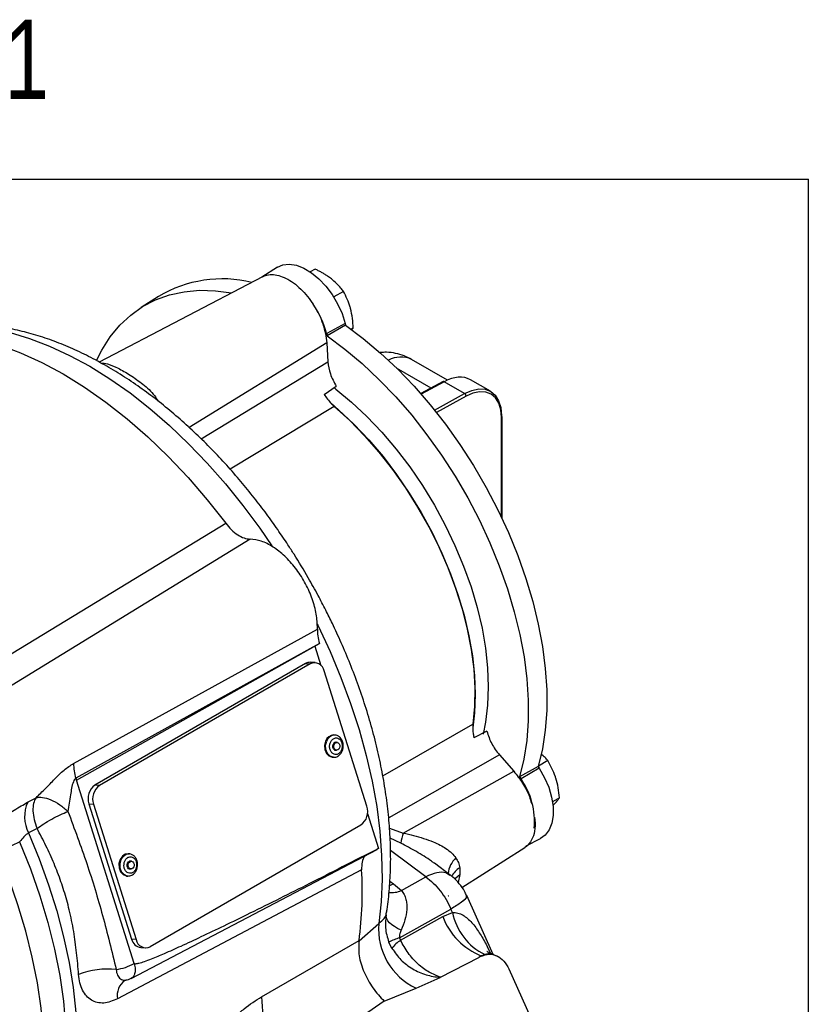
# Model space of a CAD drawing. Header units: inches. Extents: x 0.4 to 16.6, y 0.2 to 10.8.
# Tile 23 of 23: x 15.4 to 16.4, y 9.7 to 10.8. Entities that reach past the tile are written whole.
import ezdxf

# ---------------------------------------------------------------- set-up
doc = ezdxf.new("R2010")
doc.units = ezdxf.units.IN
doc.header["$MEASUREMENT"] = 0
doc.layers.add('BORDER', color=7, linetype='Continuous', lineweight=25)
doc.styles.add('SLDTEXTSTYLE0', font='TXT', dxfattribs={"width": 0.75})

msp = doc.modelspace()

# ---------------------------------------------------------------- linework, layer by layer
at = {"color": 7, "linetype": 'Continuous', "lineweight": 25}
for p, q in [((15.7495, 10.5381), (15.7313, 10.5265)), ((15.794, 10.5359), (15.7884, 10.5326)), ((15.7319, 10.5268), (15.539, 10.4262)), ((15.6091, 10.5036), (15.5886, 10.4905)), ((15.8275, 10.5096), (15.816, 10.503)), ((15.8295, 10.4718), (15.8077, 10.4598)), ((15.83, 10.4697), (15.8084, 10.457)), ((15.8295, 10.4718), (15.83, 10.4697)), ((15.839, 10.466), (15.8369, 10.4648)), ((15.837, 10.4641), (15.839, 10.466)), ((15.8077, 10.4598), (15.8084, 10.457)), ((15.8078, 10.449), (15.8091, 10.4265)), ((15.9502, 10.4048), (15.9079, 10.4292)), ((15.8046, 10.3881), (15.819, 10.3976)), ((15.9452, 10.4031), (15.9187, 10.3889)), ((15.9705, 10.3891), (15.9464, 10.403)), ((16.001, 10.3917), (15.9774, 10.4053)), ((16.0147, 10.2416), (16.0147, 10.3621)), ((15.3603, 10.0363), (15.6885, 10.2361)), ((15.7174, 10.2173), (15.3911, 10.0172)), ((15.509, 9.9528), (15.7967, 10.1112)), ((15.7967, 10.1112), (15.7968, 10.1141)), ((15.7992, 10.0943), (15.5115, 9.9352)), ((15.5122, 9.9329), (15.7992, 10.0943)), ((15.7937, 10.0912), (15.8008, 10.0683)), ((15.7828, 10.0705), (15.5341, 9.9269)), ((15.7828, 10.0705), (15.7881, 10.0702)), ((15.794, 10.0716), (15.7886, 10.0719)), ((15.7881, 10.0702), (15.5395, 9.9266)), ((15.855, 9.9022), (15.8047, 10.0618)), ((15.9968, 9.9907), (15.9816, 9.9828)), ((15.8173, 9.9862), (15.8161, 9.9863)), ((15.8173, 9.9862), (15.8175, 9.9862)), ((15.82, 9.9775), (15.8176, 9.9776)), ((15.817, 9.9685), (15.8194, 9.9683)), ((15.8144, 9.9601), (15.8156, 9.96)), ((16.0116, 9.9628), (16.0286, 9.9435)), ((16.0686, 9.956), (16.0576, 9.9496)), ((15.898, 9.8706), (16.0286, 9.9435)), ((16.0575, 9.949), (16.0355, 9.937)), ((16.0587, 9.947), (16.0372, 9.9344)), ((16.0575, 9.949), (16.0587, 9.947)), ((15.5115, 9.9352), (15.5122, 9.9329)), ((15.5805, 9.7166), (15.5122, 9.9329)), ((16.0355, 9.937), (16.0372, 9.9344)), ((15.5395, 9.9266), (15.5341, 9.9269)), ((15.4547, 9.907), (15.4646, 9.9123)), ((16.0825, 9.9121), (16.0742, 9.9073)), ((15.5271, 9.9049), (15.5325, 9.9046)), ((15.5271, 9.9049), (15.5774, 9.7453)), ((15.5325, 9.9046), (15.5828, 9.745)), ((15.8559, 9.8938), (15.8689, 9.8525)), ((16.053, 9.8895), (16.0539, 9.8822)), ((15.4658, 9.8761), (15.4559, 9.8707)), ((15.5994, 9.7366), (15.8481, 9.8802)), ((16.0433, 9.8554), (16.0603, 9.8643)), ((15.5769, 9.6991), (15.8673, 9.8513)), ((15.8689, 9.8525), (15.8671, 9.8513)), ((15.9673, 9.8064), (16.0415, 9.8536)), ((15.5745, 9.8461), (15.5733, 9.8461)), ((15.5745, 9.8461), (15.5751, 9.846)), ((15.849, 9.8272), (15.5609, 9.6749)), ((15.5742, 9.8283), (15.5766, 9.8282)), ((15.5772, 9.8373), (15.5748, 9.8375)), ((15.5764, 9.8377), (15.5775, 9.8373)), ((15.9535, 9.821), (15.9349, 9.8349)), ((15.9648, 9.8297), (15.965, 9.8272)), ((15.965, 9.8272), (15.9649, 9.8217)), ((15.5716, 9.8199), (15.5729, 9.8199)), ((15.896, 9.8028), (15.9248, 9.8189)), ((15.8867, 9.8106), (15.896, 9.8028)), ((16.0042, 9.7274), (15.973, 9.7968)), ((16.0042, 9.7274), (15.973, 9.7968)), ((15.8938, 9.747), (15.9544, 9.7809)), ((15.9561, 9.7769), (15.9544, 9.7809)), ((15.8779, 9.7739), (15.8785, 9.7777)), ((15.8949, 9.7443), (15.9447, 9.7722)), ((15.9447, 9.7722), (15.9561, 9.7769)), ((15.8459, 9.7435), (15.8692, 9.7637)), ((15.5828, 9.745), (15.5774, 9.7453)), ((15.8938, 9.747), (15.8949, 9.7443)), ((15.5882, 9.7355), (15.5935, 9.7352)), ((15.7308, 9.6775), (15.8459, 9.7438)), ((15.8459, 9.7438), (15.8459, 9.7435)), ((15.8848, 9.7345), (15.8811, 9.742)), ((15.9422, 9.7005), (15.9874, 9.7239)), ((15.9906, 9.7256), (15.9874, 9.7239)), ((15.9944, 9.7272), (15.9905, 9.7256)), ((16.0109, 9.7243), (16.0049, 9.7268)), ((16.0228, 9.7105), (16.0555, 9.6376)), ((15.5737, 9.6978), (15.5769, 9.6995)), ((15.9133, 9.6875), (15.9416, 9.7002)), ((15.9422, 9.7005), (15.9416, 9.7002)), ((15.5697, 9.6969), (15.5701, 9.6971)), ((15.5708, 9.6974), (15.5737, 9.6978)), ((15.8757, 9.6721), (15.9133, 9.6875)), ((15.8757, 9.6721), (15.7679, 9.5985))]:
    msp.add_line(p, q, dxfattribs=at)
at = {"color": 8, "linetype": 'Continuous', "lineweight": 25}
for p, q in [((15.8078, 10.449), (15.6453, 10.349)), ((15.6595, 10.3357), (15.8091, 10.4265)), ((15.9311, 10.3955), (15.8903, 10.4191)), ((15.9464, 10.403), (15.9192, 10.3883)), ((15.9351, 10.3693), (15.9705, 10.3891)), ((15.9723, 10.386), (15.9373, 10.3665)), ((15.8167, 10.3739), (15.6937, 10.2999)), ((16.014, 10.2431), (16.014, 10.3611)), ((15.874, 9.9382), (15.9804, 9.9992)), ((16.0116, 9.9628), (15.8809, 9.8884)), ((15.8819, 9.8762), (15.898, 9.8706)), ((15.8951, 9.8587), (15.8825, 9.8644)), ((15.9248, 9.8189), (15.883, 9.8499)), ((15.8867, 9.8106), (15.8818, 9.8084)), ((15.8822, 9.8139), (15.8867, 9.8106)), ((15.5703, 9.6972), (15.571, 9.6975))]:
    msp.add_line(p, q, dxfattribs=at)
at = {"color": 7, "linetype": 'Continuous', "lineweight": 25, "flags": 128}
for points in [[(15.7495, 10.5381), (15.756, 10.5409), (15.7636, 10.5418), (15.772, 10.5405), (15.7809, 10.5371), (15.7898, 10.5316), (15.7985, 10.5244), (15.8068, 10.5157), (15.8142, 10.5057), (15.8206, 10.4948), (15.8258, 10.4834), (15.8295, 10.4718)], [(15.5361, 10.4281), (15.5423, 10.4403), (15.5522, 10.456), (15.5636, 10.4698), (15.5764, 10.4817), (15.5904, 10.4917), (15.6057, 10.4996), (15.622, 10.5055), (15.6394, 10.5092), (15.6576, 10.5108), (15.6766, 10.5102), (15.6952, 10.5077)], [(15.83, 10.4697), (15.8508, 10.4541), (15.8714, 10.4368), (15.8914, 10.418), (15.9109, 10.3976), (15.9298, 10.3759), (15.9478, 10.3529), (15.9649, 10.3289), (15.981, 10.304), (15.996, 10.2782), (16.0097, 10.2519), (16.0222, 10.2251), (16.0332, 10.1981), (16.0428, 10.1709), (16.0509, 10.1438), (16.0575, 10.1169), (16.0624, 10.0905), (16.0657, 10.0646), (16.0674, 10.0394), (16.0674, 10.0151), (16.0657, 9.9918), (16.0624, 9.9698), (16.0575, 9.949)], [(15.3049, 10.4575), (15.3267, 10.46), (15.3493, 10.4601), (15.3727, 10.4578), (15.3967, 10.4532), (15.4213, 10.4464), (15.4462, 10.4372), (15.4714, 10.4258), (15.4967, 10.4122), (15.522, 10.3965), (15.5472, 10.3789), (15.5722, 10.3592), (15.5967, 10.3378), (15.6207, 10.3146), (15.6441, 10.2899), (15.6668, 10.2636), (15.6885, 10.2361)], [(15.8084, 10.457), (15.8292, 10.4415), (15.8497, 10.4243), (15.8698, 10.4054), (15.8893, 10.3851), (15.9081, 10.3634), (15.9261, 10.3405), (15.9432, 10.3165), (15.9593, 10.2916), (15.9743, 10.2659), (15.988, 10.2396), (16.0004, 10.2128), (16.0115, 10.1858), (16.0211, 10.1587), (16.0292, 10.1316), (16.0357, 10.1047), (16.0407, 10.0783), (16.044, 10.0524), (16.0456, 10.0273), (16.0456, 10.003), (16.0439, 9.9798), (16.0405, 9.9577), (16.0355, 9.937)], [(15.8164, 10.3961), (15.8186, 10.3944), (15.8371, 10.3789), (15.8553, 10.3619), (15.8728, 10.3434), (15.8897, 10.3235), (15.9057, 10.3025), (15.9207, 10.2804), (15.9348, 10.2575), (15.9476, 10.2339), (15.9591, 10.2099), (15.9694, 10.1855), (15.9781, 10.161), (15.9854, 10.1365), (15.9911, 10.1123), (15.9952, 10.0885), (15.9977, 10.0653), (15.9985, 10.0429), (15.9977, 10.0215), (15.9952, 10.0012), (15.9924, 9.9874)], [(15.9705, 10.3891), (15.979, 10.3928), (15.9872, 10.3945), (15.9947, 10.3941), (16.0013, 10.3915), (16.0067, 10.387), (16.0107, 10.3805), (16.0131, 10.3725), (16.014, 10.3631)], [(16.014, 10.3611), (16.0132, 10.37), (16.0108, 10.3778), (16.007, 10.384), (16.0018, 10.3884), (15.9955, 10.3908), (15.9883, 10.3912), (15.9804, 10.3896), (15.9723, 10.386)], [(15.8129, 10.3776), (15.8216, 10.37), (15.8398, 10.3529), (15.8573, 10.3344), (15.8742, 10.3146), (15.8902, 10.2935), (15.9052, 10.2715), (15.9193, 10.2486), (15.9321, 10.225), (15.9436, 10.2009), (15.9539, 10.1765), (15.9626, 10.152), (15.9699, 10.1276), (15.9756, 10.1033), (15.9797, 10.0796), (15.9822, 10.0564), (15.983, 10.034), (15.9822, 10.0125), (15.9801, 9.9947)], [(15.8167, 10.3739), (15.8349, 10.3574), (15.8525, 10.3393), (15.8694, 10.32), (15.8856, 10.2994), (15.9009, 10.2777), (15.9151, 10.2551), (15.9282, 10.2319), (15.9401, 10.2081), (15.9506, 10.1839), (15.9598, 10.1595), (15.9675, 10.1352), (15.9737, 10.111), (15.9783, 10.0872), (15.9813, 10.0639), (15.9826, 10.0414), (15.9823, 10.0197), (15.9804, 9.9992)], [(15.8064, 9.9791), (15.8053, 9.9741), (15.8056, 9.9691), (15.8074, 9.9646), (15.8104, 9.9615), (15.8142, 9.9601), (15.8144, 9.9601)], [(15.8197, 9.9683), (15.8197, 9.9683), (15.8182, 9.9681), (15.8168, 9.9686), (15.8157, 9.9698), (15.815, 9.9714), (15.8149, 9.9733), (15.8153, 9.9752)], [(15.8166, 9.975), (15.8175, 9.9764), (15.8187, 9.9773), (15.8201, 9.9775), (15.8214, 9.977), (15.8224, 9.9759), (15.8231, 9.9743), (15.8232, 9.9726), (15.8228, 9.9709), (15.8219, 9.9694), (15.8207, 9.9686), (15.8193, 9.9683), (15.818, 9.9688), (15.817, 9.9699), (15.8163, 9.9715), (15.8162, 9.9732), (15.8166, 9.975)], [(16.0587, 9.947), (16.0649, 9.9359), (16.0698, 9.9245), (16.0731, 9.913), (16.0749, 9.9018), (16.0751, 9.8914), (16.0735, 9.8821), (16.0704, 9.8743), (16.0657, 9.8682), (16.0603, 9.8643)], [(15.4559, 9.8707), (15.4684, 9.8401), (15.4795, 9.8094), (15.4891, 9.7787), (15.4971, 9.7481), (15.5036, 9.7179), (15.5085, 9.6882), (15.5118, 9.659), (15.5135, 9.6307), (15.5135, 9.6032), (15.5118, 9.5767), (15.5085, 9.5513), (15.5036, 9.5273), (15.4971, 9.5046), (15.4891, 9.4834), (15.4795, 9.4637), (15.4684, 9.4458), (15.4559, 9.4296)], [(15.4453, 9.8601), (15.458, 9.8285), (15.4691, 9.7967), (15.4786, 9.7651), (15.4864, 9.7336), (15.4926, 9.7026), (15.497, 9.6721), (15.4996, 9.6424), (15.5005, 9.6135), (15.4996, 9.5857), (15.497, 9.559), (15.4926, 9.5336), (15.4864, 9.5097), (15.4786, 9.4873), (15.4691, 9.4666), (15.458, 9.4477), (15.4453, 9.4307)], [(15.42, 9.428), (15.4324, 9.4446), (15.4432, 9.4631), (15.4525, 9.4833), (15.4602, 9.5052), (15.4662, 9.5286), (15.4705, 9.5535), (15.4731, 9.5796), (15.474, 9.6068), (15.4731, 9.635), (15.4705, 9.6641), (15.4662, 9.6939), (15.4602, 9.7243), (15.4525, 9.755), (15.4432, 9.786), (15.4324, 9.817), (15.42, 9.848)], [(15.5733, 9.8461), (15.57, 9.8456), (15.5665, 9.8433), (15.5639, 9.8394), (15.5625, 9.8345), (15.5628, 9.8294), (15.5644, 9.8248), (15.5673, 9.8215), (15.571, 9.82), (15.5716, 9.8199)], [(15.577, 9.8282), (15.5768, 9.8281), (15.5753, 9.8279), (15.5739, 9.8285), (15.5728, 9.8297), (15.5722, 9.8315), (15.5721, 9.8334), (15.5726, 9.8352), (15.5736, 9.8367), (15.5749, 9.8375), (15.5764, 9.8377)], [(15.5774, 9.8373), (15.5787, 9.8368), (15.5797, 9.8356), (15.5803, 9.834), (15.5804, 9.8323), (15.5799, 9.8306), (15.579, 9.8292), (15.5778, 9.8284), (15.5764, 9.8282), (15.5751, 9.8287), (15.5741, 9.8299), (15.5735, 9.8315), (15.5735, 9.8333), (15.5739, 9.835), (15.5748, 9.8363), (15.5761, 9.8372), (15.5774, 9.8373)], [(15.8956, 9.7561), (15.8915, 9.7581), (15.8878, 9.7602), (15.8846, 9.7624), (15.882, 9.7647), (15.88, 9.7671), (15.8787, 9.7694), (15.878, 9.7717), (15.8779, 9.7739)]]:
    msp.add_lwpolyline(points, dxfattribs=at)
at = {"color": 8, "linetype": 'Continuous', "lineweight": 25, "flags": 128}
for points in [[(15.3217, 10.463), (15.3269, 10.4643), (15.3468, 10.4679), (15.3676, 10.4693), (15.3891, 10.4686), (15.4113, 10.4659), (15.434, 10.461), (15.4571, 10.4541), (15.4806, 10.4451), (15.5043, 10.4341), (15.5281, 10.4212), (15.5519, 10.4064), (15.5756, 10.3898), (15.599, 10.3714), (15.6221, 10.3514), (15.6447, 10.3299), (15.6668, 10.3069), (15.6883, 10.2825), (15.7089, 10.2569), (15.7287, 10.2302), (15.7431, 10.2094)], [(15.7966, 10.1168), (15.7975, 10.1149), (15.8117, 10.0847), (15.8246, 10.0541), (15.836, 10.0234), (15.846, 9.9927), (15.8545, 9.9621), (15.8614, 9.9318), (15.8668, 9.9019), (15.8705, 9.8726), (15.8726, 9.844), (15.8731, 9.8162), (15.872, 9.7894), (15.8692, 9.7637)], [(15.8158, 9.96), (15.8154, 9.96), (15.8117, 9.9614), (15.8087, 9.9645), (15.8069, 9.969), (15.8065, 9.9741), (15.8077, 9.979)], [(15.573, 9.8199), (15.5723, 9.8199), (15.5686, 9.8215), (15.5657, 9.8248), (15.564, 9.8293), (15.5638, 9.8344), (15.5651, 9.8393), (15.5677, 9.8432), (15.5712, 9.8456), (15.5745, 9.8461)], [(15.9586, 9.8164), (15.96, 9.8179), (15.9649, 9.8217)], [(15.9649, 9.8217), (15.963, 9.8123), (15.963, 9.8122)]]:
    msp.add_lwpolyline(points, dxfattribs=at)
at = {"color": 7, "linetype": 'Continuous', "lineweight": 25}
for centre, radius, start, end in [((15.6847, 10.3763), 0.148, 76.4917, 120.6912), ((15.7, 10.4314), 0.1113, 14.7774, 34.4279), ((15.9457, 10.402), 0.00124, 53.6019, 112.9652), ((15.9685, 10.3859), 0.00379, 1.5835, 57.2669), ((16.0134, 10.3619), 0.00126, 5.6948, 65.6253), ((15.788, 10.0617), 0.0103, 86.7398, 120.8321), ((15.7933, 10.0598), 0.0116, 9.6269, 116.653), ((15.8163, 9.976), 0.0103, 91.0956, 162.615), ((15.8187, 9.9743), 0.0035, 62.9866, 165.7445), ((15.5599, 9.951), 0.0509, 177.9779, 198.0624), ((15.9637, 9.8834), 0.0894, 355.3406, 34.7856), ((15.5453, 9.9113), 0.0193, 125.5267, 199.217), ((15.5507, 9.9109), 0.0193, 125.5267, 199.217), ((15.4921, 9.89), 0.041, 155.5451, 208.0336), ((15.8369, 9.8958), 0.0193, 305.5267, 19.217), ((15.9599, 9.8493), 0.0654, 161.0531, 171.7641), ((15.4082, 9.8015), 0.4415, 352.4937, 3.3435), ((16.021, 9.8013), 0.0817, 200.9262, 248.0484), ((16.0261, 9.7912), 0.0714, 191.5102, 243.6292), ((15.9462, 9.7574), 0.0773, 175.2975, 244.8048), ((15.5899, 9.7482), 0.0128, 192.8526, 262.1843), ((15.9399, 9.612), 0.1427, 108.8804, 114.3718), ((15.5942, 9.7469), 0.0116, 189.6269, 296.653), ((15.9223, 9.7057), 0.0473, 125.3713, 142.4845), ((15.5496, 9.7738), 0.065, 278.5219, 298.3283), ((15.5491, 9.6156), 0.0945, 83.8441, 111.2499), ((15.8304, 9.676), 0.0995, 179.1409, 231.1148)]:
    msp.add_arc(centre, radius, start, end, dxfattribs=at)
at = {"color": 8, "linetype": 'Continuous', "lineweight": 25}
for centre, radius, start, end in [((15.8952, 10.4023), 0.0298, 64.777, 119.1831), ((16.0134, 10.3622), 0.00126, 294.3747, 354.3052), ((15.8175, 9.9759), 0.0103, 91.0956, 162.615), ((15.9808, 9.8193), 0.0301, 133.0583, 172.9976), ((15.9789, 9.8071), 0.0267, 122.1163, 153.0562), ((15.8846, 9.8297), 0.0293, 262.8578, 292.9325), ((15.5822, 9.6791), 0.0218, 125.6655, 190.9677)]:
    msp.add_arc(centre, radius, start, end, dxfattribs=at)
at = {"color": 7, "linetype": 'Continuous', "lineweight": 25}
msp.add_ellipse((15.9456, 10.3515), major_axis=(0.032, 0.0537), ratio=0.586973, start_param=0.008663, end_param=0.776527, dxfattribs=at)
for points, knots in [([(15.8134, 10.5242), (15.8126, 10.5248), (15.811, 10.526), (15.8083, 10.5279), (15.8052, 10.5299), (15.8016, 10.532), (15.7978, 10.534), (15.7953, 10.5353), (15.794, 10.5359)], [0, 0, 0, 0, 0.134064, 0.2683989, 0.4501245, 0.6323949, 0.8160266, 1, 1, 1, 1]), ([(15.732, 10.5266), (15.7331, 10.5272), (15.7363, 10.529), (15.7427, 10.5297), (15.751, 10.5286), (15.7597, 10.5253), (15.7686, 10.5199), (15.7772, 10.5126), (15.7852, 10.504), (15.7897, 10.4974), (15.7918, 10.4943)], [0, 0, 0, 0, 0.069695, 0.204169, 0.338642, 0.473116, 0.60759, 0.742064, 0.876537, 1, 1, 1, 1]), ([(15.8275, 10.5096), (15.8265, 10.5109), (15.8225, 10.5161), (15.8173, 10.5208), (15.8134, 10.5242)], [0, 0, 0, 0, 0.257551, 1, 1, 1, 1]), ([(15.8359, 10.4893), (15.8357, 10.4898), (15.8347, 10.4937), (15.8321, 10.5008), (15.829, 10.5066), (15.8275, 10.5096)], [0, 0, 0, 0, 0.070076, 0.530777, 1, 1, 1, 1]), ([(15.839, 10.466), (15.8388, 10.4699), (15.8384, 10.4779), (15.8367, 10.4855), (15.8359, 10.4893)], [0, 0, 0, 0, 0.495458, 1, 1, 1, 1]), ([(15.796, 10.4869), (15.7969, 10.4855), (15.7998, 10.4804), (15.8033, 10.4712), (15.8067, 10.4598), (15.8074, 10.4526), (15.8078, 10.449)], [0, 0, 0, 0, 0.117754, 0.411836, 0.705918, 1, 1, 1, 1]), ([(15.786, 10.1716), (15.7805, 10.181), (15.7727, 10.1941), (15.7605, 10.213), (15.7498, 10.2289), (15.7365, 10.2475), (15.722, 10.2664), (15.7063, 10.2856), (15.6896, 10.3047), (15.6721, 10.3234), (15.6537, 10.3415), (15.6347, 10.3589), (15.6151, 10.3754), (15.595, 10.3909), (15.5744, 10.4053), (15.5534, 10.4184), (15.5321, 10.4303), (15.5106, 10.4408), (15.4889, 10.4499), (15.4672, 10.4574), (15.4454, 10.4633), (15.4237, 10.4676), (15.4022, 10.4702), (15.3809, 10.471), (15.36, 10.47), (15.3403, 10.4675), (15.3278, 10.4644), (15.3219, 10.463)], [0, 0, 0, 0, 0.048214, 0.067816, 0.100321, 0.134031, 0.170152, 0.207797, 0.246613, 0.286323, 0.326732, 0.367699, 0.409123, 0.450925, 0.493045, 0.535435, 0.578051, 0.620848, 0.663763, 0.70674, 0.749715, 0.792619, 0.83539, 0.877982, 0.920379, 0.962605, 1, 1, 1, 1]), ([(15.9079, 10.4292), (15.9051, 10.4307), (15.8991, 10.4338), (15.8891, 10.4367), (15.8795, 10.438), (15.8733, 10.4376), (15.8707, 10.4374)], [0, 0, 0, 0, 0.248293, 0.523249, 0.799569, 1, 1, 1, 1]), ([(15.8091, 10.4265), (15.8097, 10.4217), (15.8111, 10.4121), (15.8164, 10.4025), (15.819, 10.3976)], [0, 0, 0, 0, 0.499663, 1, 1, 1, 1]), ([(15.8046, 10.3881), (15.8073, 10.3843), (15.8111, 10.379), (15.8155, 10.375), (15.8167, 10.3739)], [0, 0, 0, 0, 0.721359, 1, 1, 1, 1]), ([(15.6885, 10.2361), (15.6907, 10.2334), (15.6952, 10.228), (15.7027, 10.2221), (15.7103, 10.2182), (15.715, 10.2176), (15.7174, 10.2173)], [0, 0, 0, 0, 0.2497749, 0.5001063, 0.7504511, 1, 1, 1, 1]), ([(15.8781, 9.7756), (15.8784, 9.7772), (15.8801, 9.7868), (15.8819, 9.805), (15.8834, 9.8301), (15.8832, 9.856), (15.8817, 9.8823), (15.8789, 9.909), (15.8746, 9.9359), (15.8691, 9.9631), (15.8624, 9.9902), (15.8545, 10.0172), (15.8455, 10.0439), (15.8357, 10.0699), (15.8253, 10.0944), (15.8156, 10.1156), (15.8064, 10.1342), (15.797, 10.1522), (15.7899, 10.1648), (15.786, 10.1716)], [0, 0, 0, 0, 0.014048, 0.08162, 0.149263, 0.216857, 0.284302, 0.351543, 0.418533, 0.485222, 0.551537, 0.617354, 0.682433, 0.746247, 0.807401, 0.863541, 0.903414, 0.946971, 1, 1, 1, 1]), ([(15.7967, 10.1112), (15.7967, 10.1085), (15.7968, 10.1032), (15.7984, 10.0973), (15.7992, 10.0943)], [0, 0, 0, 0, 0.498332, 1, 1, 1, 1]), ([(15.9804, 9.9992), (15.9802, 9.9954), (15.98, 9.9902), (15.9813, 9.9844), (15.9816, 9.9828)], [0, 0, 0, 0, 0.721361, 1, 1, 1, 1]), ([(15.9968, 9.9907), (15.9984, 9.9857), (16.0017, 9.9757), (16.0083, 9.9671), (16.0116, 9.9628)], [0, 0, 0, 0, 0.499834, 1, 1, 1, 1]), ([(15.8121, 9.9774), (15.8126, 9.9784), (15.8134, 9.98), (15.8151, 9.9815), (15.8165, 9.9823), (15.818, 9.9828), (15.82, 9.9828), (15.8223, 9.9819), (15.8242, 9.98), (15.8253, 9.9779), (15.8258, 9.9761), (15.8261, 9.9741), (15.8261, 9.9715), (15.8255, 9.9697), (15.8252, 9.9686)], [0, 0, 0, 0, 0.119721, 0.184803, 0.25, 0.315082, 0.380279, 0.5, 0.619721, 0.684803, 0.75, 0.815082, 0.880279, 1, 1, 1, 1]), ([(15.8156, 9.96), (15.8166, 9.96), (15.8183, 9.9601), (15.8213, 9.9613), (15.8241, 9.9637), (15.8261, 9.9671), (15.8272, 9.9706), (15.8274, 9.9745), (15.8268, 9.978), (15.8254, 9.9811), (15.8235, 9.9835), (15.8208, 9.9856), (15.8185, 9.986), (15.8173, 9.9862)], [0, 0, 0, 0, 0.076377, 0.14607, 0.264951, 0.363304, 0.455476, 0.543337, 0.650329, 0.720279, 0.801774, 0.895083, 1, 1, 1, 1]), ([(15.8252, 9.9686), (15.8246, 9.9675), (15.8238, 9.9659), (15.8222, 9.9644), (15.8207, 9.9636), (15.8192, 9.9632), (15.8173, 9.9632), (15.815, 9.964), (15.8131, 9.966), (15.812, 9.968), (15.8114, 9.9699), (15.8111, 9.9718), (15.8111, 9.9744), (15.8117, 9.9762), (15.8121, 9.9774)], [0, 0, 0, 0, 0.1197215, 0.1848034, 0.2499999, 0.3150819, 0.3802785, 0.5, 0.6197215, 0.6848034, 0.7499999, 0.8150819, 0.8802785, 1, 1, 1, 1]), ([(16.0686, 9.956), (16.0676, 9.9572), (16.0653, 9.96), (16.0623, 9.9624), (16.0606, 9.9638)], [0, 0, 0, 0, 0.441954, 1, 1, 1, 1]), ([(16.0782, 9.9355), (16.078, 9.936), (16.0767, 9.94), (16.0738, 9.9471), (16.0703, 9.953), (16.0686, 9.956)], [0, 0, 0, 0, 0.070076, 0.530777, 1, 1, 1, 1]), ([(15.4646, 9.9123), (15.4683, 9.9159), (15.4757, 9.9229), (15.4866, 9.9343), (15.4976, 9.9453), (15.5052, 9.9503), (15.509, 9.9528)], [0, 0, 0, 0, 0.250221, 0.499617, 0.749828, 1, 1, 1, 1]), ([(16.0286, 9.9435), (16.0322, 9.9389), (16.0393, 9.9298), (16.0464, 9.9165), (16.0487, 9.9086), (16.0494, 9.906)], [0, 0, 0, 0, 0.404152, 0.808303, 1, 1, 1, 1]), ([(15.5115, 9.9352), (15.5113, 9.935), (15.5107, 9.9347), (15.5096, 9.9333), (15.5069, 9.9271), (15.5053, 9.9137), (15.5034, 9.9025), (15.5023, 9.8961)], [0, 0, 0, 0, 0.0261, 0.054799, 0.126054, 0.500561, 1, 1, 1, 1]), ([(16.0825, 9.9121), (16.0821, 9.9161), (16.0813, 9.9241), (16.0792, 9.9317), (16.0782, 9.9355)], [0, 0, 0, 0, 0.495458, 1, 1, 1, 1]), ([(15.4646, 9.9123), (15.4635, 9.9102), (15.4613, 9.9059), (15.4607, 9.8968), (15.462, 9.8866), (15.4645, 9.8796), (15.4658, 9.8761)], [0, 0, 0, 0, 0.247693, 0.4998393, 0.7540829, 1, 1, 1, 1]), ([(15.4646, 9.9123), (15.4671, 9.9127), (15.472, 9.9133), (15.4819, 9.9103), (15.4925, 9.9045), (15.4991, 9.8989), (15.5023, 9.8961)], [0, 0, 0, 0, 0.243758, 0.5, 0.756242, 1, 1, 1, 1]), ([(16.0751, 9.9035), (16.0753, 9.9037), (16.0771, 9.9055), (16.0799, 9.9086), (16.0816, 9.9109), (16.0825, 9.9121)], [0, 0, 0, 0, 0.0700758, 0.5307771, 1, 1, 1, 1]), ([(15.4218, 9.8869), (15.4276, 9.8906), (15.4392, 9.8981), (15.4496, 9.904), (15.4547, 9.907)], [0, 0, 0, 0, 0.499962, 1, 1, 1, 1]), ([(15.4658, 9.8761), (15.4684, 9.8779), (15.4736, 9.8816), (15.4831, 9.8871), (15.493, 9.8921), (15.4992, 9.8948), (15.5023, 9.8961)], [0, 0, 0, 0, 0.245667, 0.5, 0.754333, 1, 1, 1, 1]), ([(15.5023, 9.8961), (15.5099, 9.8756), (15.5251, 9.8351), (15.5439, 9.7727), (15.5541, 9.7309), (15.5592, 9.7096)], [0, 0, 0, 0, 0.333905, 0.660587, 1, 1, 1, 1]), ([(15.5149, 9.7037), (15.5145, 9.708), (15.5139, 9.7164), (15.5126, 9.7292), (15.511, 9.7419), (15.5091, 9.7547), (15.5067, 9.7673), (15.504, 9.7797), (15.5, 9.7949), (15.4943, 9.8133), (15.4861, 9.8346), (15.4766, 9.8556), (15.4694, 9.8693), (15.4658, 9.8761)], [0, 0, 0, 0, 0.073358, 0.145201, 0.217937, 0.288075, 0.362027, 0.432164, 0.498511, 0.623635, 0.749181, 0.874504, 1, 1, 1, 1]), ([(16.0539, 9.8822), (16.0536, 9.878), (16.0531, 9.8695), (16.0485, 9.8601), (16.0444, 9.8547), (16.0415, 9.8536), (16.0415, 9.8536)], [0, 0, 0, 0, 0.3326517, 0.6653033, 0.997955, 1, 1, 1, 1]), ([(15.4559, 9.8707), (15.4549, 9.8701), (15.453, 9.869), (15.4493, 9.8653), (15.4469, 9.8622), (15.4453, 9.8601)], [0, 0, 0, 0, 0.249706, 0.501477, 1, 1, 1, 1]), ([(15.898, 9.8706), (15.9021, 9.8696), (15.9104, 9.8677), (15.9222, 9.8644), (15.9327, 9.8606), (15.9415, 9.8566), (15.9489, 9.8522), (15.9554, 9.8473), (15.9587, 9.8432), (15.9603, 9.8413)], [0, 0, 0, 0, 0.167163, 0.333123, 0.500278, 0.632487, 0.750592, 0.882007, 1, 1, 1, 1]), ([(15.8689, 9.8525), (15.8547, 9.8452), (15.8275, 9.8312), (15.7887, 9.8115), (15.7523, 9.7933), (15.7186, 9.7766), (15.6876, 9.7614), (15.6603, 9.7484), (15.6369, 9.7375), (15.6173, 9.7287), (15.6029, 9.7227), (15.5929, 9.7188), (15.5867, 9.7169), (15.583, 9.716), (15.5812, 9.7161), (15.5807, 9.7163), (15.5805, 9.7165), (15.5805, 9.7166), (15.5805, 9.7166)], [0, 0, 0, 0, 0.149383, 0.284874, 0.406472, 0.529087, 0.63688, 0.729854, 0.81243, 0.879757, 0.931849, 0.960787, 0.981614, 0.994427, 0.997962, 0.999112, 0.999576, 1, 1, 1, 1]), ([(15.5748, 9.8231), (15.5739, 9.8234), (15.5724, 9.8238), (15.5709, 9.8252), (15.5698, 9.8267), (15.569, 9.8284), (15.5684, 9.8307), (15.5683, 9.8339), (15.5691, 9.837), (15.5702, 9.8391), (15.5714, 9.8405), (15.5727, 9.8416), (15.5745, 9.8426), (15.576, 9.8426), (15.5769, 9.8425)], [0, 0, 0, 0, 0.119721, 0.184803, 0.25, 0.315082, 0.380279, 0.5, 0.619721, 0.684803, 0.75, 0.815082, 0.880279, 1, 1, 1, 1]), ([(15.5729, 9.8199), (15.5737, 9.8199), (15.5754, 9.8199), (15.5783, 9.821), (15.5811, 9.8232), (15.5832, 9.8265), (15.5843, 9.83), (15.5847, 9.8339), (15.5841, 9.8375), (15.5828, 9.8406), (15.5809, 9.8432), (15.5781, 9.8454), (15.5758, 9.8458), (15.5745, 9.8461)], [0, 0, 0, 0, 0.071926, 0.138247, 0.25364, 0.351784, 0.443999, 0.531848, 0.64005, 0.711557, 0.795274, 0.891492, 1, 1, 1, 1]), ([(15.5769, 9.8425), (15.5778, 9.8423), (15.5793, 9.8419), (15.5808, 9.8404), (15.5819, 9.839), (15.5827, 9.8373), (15.5833, 9.8349), (15.5834, 9.8317), (15.5826, 9.8287), (15.5815, 9.8265), (15.5804, 9.8251), (15.579, 9.8241), (15.5772, 9.8231), (15.5757, 9.8231), (15.5748, 9.8231)], [0, 0, 0, 0, 0.119721, 0.184803, 0.25, 0.315082, 0.380279, 0.5, 0.619721, 0.684803, 0.75, 0.815082, 0.880279, 1, 1, 1, 1]), ([(15.8525, 9.8435), (15.8513, 9.8413), (15.849, 9.8368), (15.849, 9.8304), (15.849, 9.8272)], [0, 0, 0, 0, 0.4947688, 1, 1, 1, 1]), ([(15.9603, 9.8413), (15.9614, 9.8395), (15.9636, 9.8359), (15.9644, 9.8317), (15.9648, 9.8297)], [0, 0, 0, 0, 0.507886, 1, 1, 1, 1]), ([(15.9728, 9.7967), (15.9721, 9.7985), (15.9699, 9.8035), (15.9644, 9.811), (15.9586, 9.8174), (15.9544, 9.8201), (15.9534, 9.8209)], [0, 0, 0, 0, 0.181917, 0.52713, 0.878434, 1, 1, 1, 1]), ([(15.896, 9.8028), (15.8972, 9.8012), (15.8995, 9.7981), (15.9014, 9.7925), (15.9023, 9.7866), (15.9023, 9.7784), (15.9004, 9.768), (15.8972, 9.76), (15.8956, 9.7561)], [0, 0, 0, 0, 0.121229, 0.249962, 0.370947, 0.500497, 0.750483, 1, 1, 1, 1]), ([(15.9511, 9.796), (15.9511, 9.796), (15.951, 9.7959), (15.9514, 9.7964), (15.9518, 9.7965), (15.9518, 9.7966)], [0, 0, 0, 0, 0.1764998, 0.8991719, 1, 1, 1, 1]), ([(15.9719, 9.7971), (15.9725, 9.7965), (15.9739, 9.7951), (15.9678, 9.7893), (15.9589, 9.7837), (15.9544, 9.7809)], [0, 0, 0, 0, 0.277395, 0.638698, 1, 1, 1, 1]), ([(15.8692, 9.7637), (15.8716, 9.7659), (15.8764, 9.7702), (15.8774, 9.7727), (15.8779, 9.7739)], [0, 0, 0, 0, 0.499348, 1, 1, 1, 1]), ([(15.8779, 9.7739), (15.8773, 9.7688), (15.8761, 9.7579), (15.8793, 9.7476), (15.8811, 9.742)], [0, 0, 0, 0, 0.460513, 1, 1, 1, 1]), ([(15.9561, 9.7769), (15.9583, 9.7768), (15.9615, 9.7767), (15.9656, 9.7752), (15.9695, 9.7732), (15.9741, 9.7699), (15.9807, 9.7634), (15.988, 9.7533), (15.9952, 9.7409), (15.9994, 9.7323), (16.0012, 9.7287)], [0, 0, 0, 0, 0.101787, 0.15569, 0.212192, 0.314578, 0.424, 0.635837, 0.847732, 1, 1, 1, 1]), ([(15.8956, 9.7561), (15.895, 9.7547), (15.8942, 9.7526), (15.8935, 9.7495), (15.8937, 9.7478), (15.8938, 9.747)], [0, 0, 0, 0, 0.498139, 0.781388, 1, 1, 1, 1]), ([(15.8459, 9.7435), (15.8456, 9.7377), (15.8449, 9.7261), (15.8512, 9.7064), (15.8617, 9.6874), (15.871, 9.6772), (15.8757, 9.6721)], [0, 0, 0, 0, 0.249999, 0.499993, 0.750004, 1, 1, 1, 1]), ([(15.8848, 9.7345), (15.8881, 9.7299), (15.8946, 9.7205), (15.9089, 9.71), (15.9249, 9.7026), (15.936, 9.701), (15.9416, 9.7002)], [0, 0, 0, 0, 0.253079, 0.503423, 0.751983, 1, 1, 1, 1]), ([(15.9422, 9.7005), (15.9376, 9.7022), (15.9285, 9.7057), (15.9152, 9.7158), (15.9033, 9.7288), (15.8977, 9.7391), (15.8949, 9.7443)], [0, 0, 0, 0, 0.248013, 0.496601, 0.74695, 1, 1, 1, 1]), ([(15.9906, 9.7255), (15.9935, 9.7266), (15.9993, 9.7286), (16.0087, 9.7262), (16.0172, 9.7202), (16.0209, 9.7137), (16.0228, 9.7105)], [0, 0, 0, 0, 0.2505003, 0.5003324, 0.7502993, 1, 1, 1, 1]), ([(16.0043, 9.7273), (16.0018, 9.7284), (15.9977, 9.7302), (15.997, 9.7308), (15.9968, 9.731)], [0, 0, 0, 0, 0.625925, 1, 1, 1, 1]), ([(15.5609, 9.6749), (15.5553, 9.6727), (15.547, 9.6693), (15.5368, 9.6704), (15.5299, 9.6731), (15.524, 9.678), (15.5194, 9.6849), (15.5161, 9.6935), (15.5153, 9.7003), (15.5149, 9.7037)], [0, 0, 0, 0, 0.249564, 0.374455, 0.500132, 0.625736, 0.750354, 0.875389, 1, 1, 1, 1]), ([(15.6596, 9.6007), (15.6615, 9.6043), (15.6652, 9.6115), (15.6727, 9.6228), (15.6811, 9.6339), (15.6903, 9.6446), (15.7001, 9.6544), (15.7136, 9.6664), (15.724, 9.6731), (15.7308, 9.6775)], [0, 0, 0, 0, 0.124856, 0.250014, 0.374841, 0.500237, 0.625107, 0.750519, 1, 1, 1, 1])]:
    msp.add_open_spline(points, degree=3, knots=knots, dxfattribs=at)
at = {"color": 8, "linetype": 'Continuous', "lineweight": 25}
for points, knots in [([(15.5409, 10.4251), (15.5435, 10.425), (15.5491, 10.4246), (15.561, 10.4193), (15.5758, 10.4112), (15.5909, 10.4002), (15.6027, 10.39), (15.6073, 10.3823), (15.6086, 10.3801)], [0, 0, 0, 0, 0.1649206, 0.3541725, 0.5436782, 0.7337403, 0.9238667, 1, 1, 1, 1]), ([(15.9348, 9.8349), (15.9337, 9.8357), (15.9269, 9.8407), (15.9137, 9.8489), (15.9013, 9.8554), (15.8951, 9.8587)], [0, 0, 0, 0, 0.095373, 0.546545, 1, 1, 1, 1]), ([(15.9531, 9.8205), (15.9516, 9.8216), (15.9477, 9.8247), (15.9378, 9.8245), (15.9292, 9.8208), (15.9248, 9.8189)], [0, 0, 0, 0, 0.23494, 0.61747, 1, 1, 1, 1]), ([(15.9721, 9.7964), (15.9725, 9.796), (15.9736, 9.7947), (15.9678, 9.7893), (15.9588, 9.7837), (15.9544, 9.7809)], [0, 0, 0, 0, 0.208428, 0.604214, 1, 1, 1, 1]), ([(15.9561, 9.7769), (15.9583, 9.7768), (15.9615, 9.7767), (15.9656, 9.7752), (15.9695, 9.7732), (15.9741, 9.7699), (15.9807, 9.7634), (15.988, 9.7533), (15.9952, 9.7409), (15.9994, 9.7323), (16.0012, 9.7287)], [0, 0, 0, 0, 0.101787, 0.15569, 0.212192, 0.314578, 0.424, 0.635837, 0.847732, 1, 1, 1, 1]), ([(16.0045, 9.7268), (16.0037, 9.7272), (16.0007, 9.7287), (15.9971, 9.7278), (15.9944, 9.7272)], [0, 0, 0, 0, 0.249525, 1, 1, 1, 1]), ([(15.5805, 9.7166), (15.581, 9.7143), (15.582, 9.7098), (15.5811, 9.7041), (15.5794, 9.7005), (15.5775, 9.6998), (15.5769, 9.6995)], [0, 0, 0, 0, 0.291569, 0.583138, 0.874708, 1, 1, 1, 1]), ([(15.5592, 9.7096), (15.5594, 9.7084), (15.5597, 9.706), (15.5608, 9.7029), (15.5623, 9.7004), (15.5642, 9.6984), (15.5665, 9.6973), (15.5691, 9.6969), (15.5711, 9.697), (15.5722, 9.6975), (15.5723, 9.6976)], [0, 0, 0, 0, 0.136959, 0.279648, 0.428348, 0.55908, 0.705289, 0.838635, 0.978494, 1, 1, 1, 1])]:
    msp.add_open_spline(points, degree=3, knots=knots, dxfattribs=at)
at = {"color": 7, "linetype": 'Continuous', "lineweight": 25}
for points in [[(15.7968, 10.1141), (15.7964, 10.1197), (15.7958, 10.1308), (15.7903, 10.149), (15.7821, 10.1669), (15.7712, 10.1835), (15.7584, 10.1978), (15.7445, 10.2086), (15.7304, 10.2158), (15.7217, 10.2168), (15.7174, 10.2173)], [(15.42, 9.848), (15.4238, 9.8501), (15.4315, 9.8542), (15.4407, 9.8581), (15.4453, 9.8601)], [(15.9248, 9.8189), (15.9278, 9.8165), (15.9337, 9.8118), (15.9418, 9.8026), (15.949, 9.7922), (15.9526, 9.7847), (15.9544, 9.7809)]]:
    msp.add_open_spline(points, degree=3, dxfattribs=at)
at = {"layer": 'BORDER'}
for p in [(0.6263, 10.6421), (16.3763, 0.3921)]:
    msp.add_line(p, (16.3763, 10.6421), dxfattribs=at)

# ---------------------------------------------------------------- texts
at = {"color": 7, "linetype": 'Continuous', "lineweight": 0, "insert": (15.4274, 10.8301), "char_height": 0.0937, "attachment_point": 1, "style": 'SLDTEXTSTYLE0'}
msp.add_mtext('1', dxfattribs=at)

doc.saveas('drawing.dxf')
